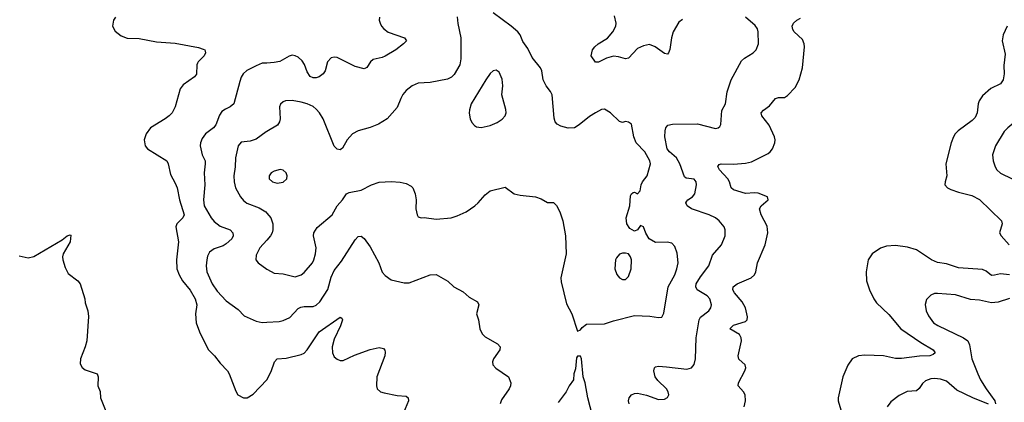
# Model space of a CAD drawing. Header units: inches. Extents: x 1771504 to 1971212, y 471788 to 643615.
# Tile 175 of 256: x 1808354 to 1814915, y 583839 to 586392. Entities that reach past the tile are written whole.
import ezdxf

# ---------------------------------------------------------------- set-up
doc = ezdxf.new("R2010")
doc.units = ezdxf.units.IN
doc.header["$MEASUREMENT"] = 0
doc.layers.add('B8508', color=7, linetype='Continuous')
doc.layers.add('B8518', color=7, linetype='Continuous')

msp = doc.modelspace()

# ---------------------------------------------------------------- linework, layer by layer
at = {"layer": 'B8508', "color": 5}
for points, elevation in [([(1808992.7, 586410), (1808978, 586390), (1808972.4, 586350), (1808990, 586314.8), (1809030, 586285.5), (1809070, 586268.4), (1809150, 586265.5), (1809265.3, 586245.3), (1809390, 586235.4), (1809546.1, 586206.1), (1809576, 586196), (1809586.8, 586190), (1809590, 586182), (1809592.7, 586170), (1809583.8, 586150), (1809543, 586110), (1809539, 586101), (1809534.9, 586090), (1809531.7, 586028.3), (1809518, 586010), (1809443, 585957), (1809423.8, 585930), (1809390.2, 585809.8), (1809369.1, 585770.9), (1809350.4, 585750), (1809322.4, 585730), (1809226.4, 585670), (1809195.8, 585630), (1809183.1, 585590), (1809190, 585550.8), (1809206, 585530), (1809333.4, 585450), (1809343.6, 585430), (1809358.2, 585358.2), (1809390, 585302.4), (1809402.9, 585270), (1809418.2, 585190), (1809448.7, 585090), (1809441.8, 585070), (1809400.8, 585030), (1809394, 585010), (1809411.8, 584910), (1809398.9, 584790), (1809401.5, 584730), (1809415.9, 584690), (1809438.9, 584650), (1809490, 584586.8), (1809523.3, 584530), (1809533.2, 584490), (1809525.6, 584430), (1809530.2, 584370.2), (1809552, 584310), (1809610, 584190.5), (1809652.7, 584150), (1809690, 584100.5), (1809738, 584050), (1809750.4, 584030), (1809793.8, 583913.8), (1809807.3, 583890), (1809844.7, 583870), (1809870, 583868.4), (1809910, 583892.7), (1810000, 583988.8)], 520), ([(1810000, 586103), (1809970, 586101.3), (1809930, 586084.2), (1809867.9, 586052.1), (1809843.8, 586030), (1809830.3, 586009.7), (1809819.9, 585980.1), (1809780.4, 585830), (1809756.3, 585810), (1809724.2, 585795.8), (1809700.7, 585779.3), (1809684.9, 585755.1), (1809660.9, 585690), (1809644.9, 585670), (1809592.9, 585630), (1809570, 585599.6), (1809559, 585570), (1809557.4, 585550), (1809570.3, 585490), (1809589, 585450), (1809590.2, 585430.2), (1809583.8, 585370), (1809586.8, 585290), (1809578, 585190), (1809584, 585150), (1809629, 585070), (1809650, 585044.6), (1809690, 585014.7), (1809756.3, 584990), (1809774.4, 584970), (1809777, 584950), (1809767.4, 584930), (1809730, 584895.5), (1809710, 584883.9), (1809650, 584863.5), (1809619.3, 584840.7), (1809605.4, 584814.6), (1809600.2, 584790), (1809596.5, 584750), (1809600.2, 584710), (1809636.5, 584630), (1809670, 584580.4), (1809730, 584516.4), (1809810, 584459.3), (1809850, 584416.4), (1809930, 584380.9), (1809970, 584372), (1810000, 584373.6)], 540), ([(1810000, 585646.7), (1809995.8, 585644.2), (1809930, 585595.8), (1809890, 585582.6), (1809830, 585575.1), (1809810.2, 585549.8), (1809791.2, 585470), (1809790.2, 585410), (1809781.5, 585350), (1809782.8, 585310), (1809792.4, 585270), (1809824.9, 585210), (1809845, 585185), (1809868.4, 585168.4), (1809950, 585136.5), (1809993.1, 585110), (1810000, 585102)], 560), ([(1808350, 584815.6), (1808410, 584804.1), (1808447.8, 584812.2), (1808637.1, 584922.9), (1808670, 584950.3), (1808690, 584957.3), (1808694, 584954), (1808691.1, 584910), (1808642.4, 584830), (1808638.5, 584810), (1808641.5, 584790), (1808657.7, 584737.7), (1808677.6, 584697.6), (1808741, 584650), (1808757.3, 584630), (1808787.7, 584530), (1808790, 584502), (1808808, 584450), (1808811.8, 584411.8), (1808801.2, 584250), (1808790.9, 584209.1), (1808758.6, 584130), (1808757, 584097), (1808770, 584070.4), (1808790, 584054.9), (1808870.6, 584030), (1808877.1, 584010), (1808874, 583950), (1808890.4, 583910.4), (1808892.2, 583870), (1808933.2, 583770)], 480), ([(1810000, 584921.5), (1809954.9, 584870), (1809930, 584822), (1809927.3, 584790), (1809942.8, 584770), (1810000, 584727.6)], 560)]:
    msp.add_lwpolyline(points, dxfattribs=dict(at, elevation=elevation))
at = {"layer": 'B8518', "color": 5}
for points, elevation in [([(1810000, 584727.6), (1810004.4, 584724.4), (1810050, 584701.6), (1810110, 584695.8), (1810190, 584677.4), (1810230, 584688.9), (1810250, 584704.9), (1810306, 584770), (1810314.8, 584790), (1810325.7, 584830), (1810328.5, 584870), (1810311, 584950), (1810314.8, 584970), (1810335.2, 585004.8), (1810436.2, 585090), (1810469.5, 585150), (1810505.1, 585190), (1810530.9, 585229.1), (1810550, 585238.9), (1810630, 585254.9), (1810698, 585290), (1810750, 585308.3), (1810830, 585311.8), (1810890, 585307.3), (1810930, 585299.1), (1810962.2, 585282.2), (1810974.3, 585270), (1810990.3, 585229.7), (1810996, 585190), (1810994.4, 585130), (1811002, 585090), (1811010, 585076), (1811030, 585070.7), (1811050, 585073), (1811130, 585061.1), (1811229.8, 585070.2), (1811270, 585082.7), (1811328.8, 585111.2), (1811386.6, 585150), (1811410, 585170.5), (1811455.6, 585224.4), (1811490, 585250.5), (1811590, 585275.3), (1811650, 585230.4), (1811690, 585220.7), (1811790.9, 585210.9), (1811830, 585196), (1811870, 585171.3), (1811910, 585171.3), (1811930, 585151.3), (1811953.4, 585110), (1811973, 585050), (1811991.8, 584950), (1811995.3, 584830), (1811960.4, 584670), (1811962, 584642), (1811997.3, 584497.3), (1812034, 584430), (1812070, 584314), (1812090, 584322), (1812102, 584338), (1812130, 584361), (1812250, 584362), (1812310, 584383.2), (1812450, 584418.7), (1812553.9, 584413.9), (1812610, 584404), (1812632.5, 584407.5), (1812646.8, 584433.2), (1812674.6, 584610), (1812719.3, 584690), (1812734, 584730), (1812740.9, 584770), (1812734.6, 584834.6), (1812718.9, 584878.9), (1812700.1, 584900.1), (1812667.7, 584907.7), (1812590, 584904.4), (1812549.4, 584929.4), (1812526.8, 584966.8), (1812510, 585009.6), (1812490, 585019.3), (1812470.1, 584989.9), (1812450, 584980.3), (1812418.7, 584998.7), (1812400.3, 585030), (1812394.8, 585070), (1812419.5, 585150), (1812423.2, 585216.8), (1812430, 585231.3), (1812442, 585238), (1812450, 585241), (1812470, 585231), (1812489.5, 585250.5), (1812496, 585290), (1812505.1, 585310), (1812535.8, 585350), (1812558, 585430), (1812553.3, 585450), (1812518.8, 585510), (1812460.9, 585570), (1812446.9, 585610), (1812430, 585696), (1812410, 585709.3), (1812390, 585712.7), (1812370, 585705.2), (1812350, 585712), (1812290.6, 585770.6), (1812250, 585795.8), (1812230, 585793.6), (1812190, 585771.6), (1812150, 585745.6), (1812082, 585690), (1812050, 585671.5), (1812008.4, 585668.4), (1811961, 585681), (1811934.9, 585694.9), (1811922.4, 585710), (1811914.9, 585734.9), (1811902, 585890), (1811890, 585914), (1811862.7, 585950), (1811842.7, 585990), (1811832.7, 586050), (1811823.7, 586070), (1811770, 586139.5), (1811739.4, 586199.4), (1811706.7, 586246.7), (1811689.8, 586290), (1811674.5, 586310), (1811629.7, 586350), (1811510, 586437.3)], 560), ([(1811268.3, 586411.7), (1811272.5, 586367.5), (1811293.1, 586270), (1811294.3, 586130), (1811286.8, 586090), (1811250, 586025.7), (1811231.9, 586008.1), (1811204.1, 585995.9), (1811090, 585973.3), (1811010, 585969.6), (1810970, 585951.8), (1810930, 585919.5), (1810907.7, 585892.3), (1810893, 585867), (1810870, 585806), (1810801.6, 585730), (1810745.3, 585694.7), (1810690, 585672.1), (1810609.2, 585650.8), (1810570.6, 585630), (1810535.3, 585590), (1810504.9, 585535.1), (1810490, 585524), (1810470, 585529.2), (1810450, 585549.3), (1810375.5, 585730), (1810352, 585770), (1810330, 585795.4), (1810310, 585812.3), (1810269.3, 585830), (1810230, 585842.7), (1810170, 585853.7), (1810126, 585850), (1810110, 585843.6), (1810091.8, 585828.2), (1810084.9, 585810), (1810090.3, 585730), (1810085.3, 585710), (1810072, 585688), (1810000, 585646.7)], 560), ([(1810752.2, 586410), (1810750.4, 586390), (1810755.3, 586370), (1810764.2, 586350), (1810780.3, 586330), (1810810, 586309), (1810918, 586270), (1810931.3, 586250), (1810911, 586230), (1810859.3, 586190), (1810790, 586148.7), (1810770, 586139.8), (1810710, 586126.6), (1810690.7, 586110), (1810666.6, 586073.4), (1810650, 586065.1), (1810590, 586079.8), (1810470, 586139.1), (1810450, 586142), (1810430, 586136.9), (1810404.6, 586110), (1810389.1, 586050.9), (1810376.4, 586030), (1810350, 586011.3), (1810330, 586005.1), (1810310, 586004.1), (1810290, 586013.7), (1810270, 586044.2), (1810252.2, 586092.2), (1810237, 586117), (1810210, 586142), (1810188.4, 586151.6), (1810170, 586155.1), (1810150, 586149.6), (1810087.7, 586112.3), (1810050, 586105.7), (1810000, 586103)], 540), ([(1812770, 586394.3), (1812745.4, 586374.6), (1812708.4, 586310), (1812698, 586270), (1812687.4, 586192.6), (1812678, 586170), (1812670, 586162.9), (1812650, 586166.3), (1812589.4, 586210), (1812550, 586226.6), (1812510, 586218), (1812470, 586200.4), (1812410, 586136.3), (1812390, 586131), (1812345.1, 586145.1), (1812310, 586148), (1812263.9, 586136.1), (1812210, 586109.7), (1812190, 586109.6), (1812162, 586150), (1812171.8, 586190), (1812187.6, 586210), (1812209.8, 586230.2), (1812270, 586268.8), (1812306.3, 586310), (1812326.3, 586350), (1812328, 586370), (1812317.5, 586417.5)], 540), ([(1812415.6, 583830), (1812412, 583850), (1812416, 583870), (1812431.6, 583888.4), (1812450, 583898), (1812470, 583900.4), (1812530, 583886.7), (1812610, 583857), (1812650, 583859.5), (1812670, 583870.8), (1812680.7, 583890), (1812675.6, 583910), (1812663.6, 583930), (1812605.4, 583985.4), (1812588.2, 584010), (1812578.7, 584050), (1812583.7, 584070), (1812590, 584076.3), (1812610, 584080.3), (1812663.8, 584076.2), (1812800.5, 584059.5), (1812829.8, 584070.2), (1812847.5, 584092.5), (1812858, 584130), (1812861.3, 584270), (1812881.8, 584390), (1812891.8, 584408.2), (1812946.3, 584450), (1812959.7, 584470), (1812963.5, 584490), (1812952, 584530), (1812935.1, 584550), (1812868.3, 584590), (1812858.7, 584610), (1812862.5, 584630), (1812890, 584676.1), (1812945.6, 584750), (1812970, 584820.5), (1813030, 584890.5), (1813056, 584950), (1813055.1, 584990), (1813047.8, 585010), (1813015.1, 585050), (1812991.6, 585070), (1812949.6, 585090), (1812831.6, 585130), (1812801.3, 585150), (1812793.6, 585170), (1812799.7, 585180.3), (1812807, 585190), (1812837, 585210), (1812853, 585230), (1812863, 585290), (1812861.6, 585310), (1812847.9, 585327.9), (1812794.8, 585334.8), (1812783.9, 585343.9), (1812753.4, 585430), (1812730, 585469.8), (1812684.5, 585510), (1812669.4, 585529.4), (1812653.1, 585610), (1812654.5, 585650), (1812659.7, 585670), (1812672.3, 585687.7), (1812704.9, 585695.1), (1812870, 585696.5), (1812990, 585666.8), (1813009.3, 585670.7), (1813019.5, 585680.5), (1813026.3, 585693.7), (1813032.8, 585787.2), (1813058.4, 585830), (1813068, 585910), (1813094.3, 585990), (1813163.3, 586116.7), (1813184.4, 586135.6), (1813241.2, 586170), (1813262.7, 586190), (1813276.2, 586230), (1813275.6, 586310), (1813269.6, 586330), (1813254.3, 586354.3), (1813189.6, 586410)], 540), ([(1813182.4, 583810), (1813190.7, 583850), (1813187.7, 583890), (1813176.8, 583910), (1813142, 583950), (1813143.1, 583970), (1813185.7, 584050), (1813192, 584070), (1813187.8, 584090), (1813146.9, 584126.9), (1813140.7, 584150), (1813164.8, 584250), (1813162.5, 584270), (1813150, 584292.4), (1813086.6, 584330), (1813110, 584353.6), (1813190, 584378.4), (1813201.6, 584390), (1813203.5, 584410), (1813189.8, 584470), (1813167.7, 584510), (1813117.3, 584570), (1813106, 584590), (1813108, 584610), (1813134.5, 584630), (1813229.5, 584670), (1813251.6, 584690), (1813260.5, 584710), (1813271.5, 584770), (1813321.1, 584890), (1813338.9, 584970), (1813334.9, 585014.9), (1813294.7, 585090), (1813284.5, 585130), (1813296, 585150), (1813341.2, 585190), (1813337.2, 585210), (1813274, 585234), (1813250, 585237.1), (1813190, 585232), (1813110, 585256.9), (1813095.6, 585270), (1813084.8, 585310), (1813072.4, 585330), (1813017.6, 585390), (1813007.3, 585412.7), (1813014.7, 585425.3), (1813028.7, 585430), (1813110, 585428), (1813190, 585433.9), (1813230, 585442.7), (1813341.2, 585498.8), (1813356, 585510), (1813369.8, 585530), (1813385.7, 585570), (1813388.4, 585590), (1813383.5, 585610), (1813348.3, 585688.3), (1813299.1, 585750), (1813295.8, 585770), (1813311.6, 585788.4), (1813350, 585816.9), (1813390, 585867.2), (1813410, 585872.9), (1813450, 585872.4), (1813470, 585885.5), (1813520.8, 585939.2), (1813548.8, 585991.2), (1813569.8, 586070.2), (1813584.7, 586210), (1813582.4, 586230), (1813570, 586259.3), (1813514.5, 586310), (1813505.7, 586325.7), (1813502, 586350), (1813509.7, 586370), (1813531.8, 586390), (1813557.9, 586402.1)], 520), ([(1814935.3, 586350), (1814907, 586290), (1814900.4, 586250), (1814922, 586162), (1814912.6, 586087.4), (1814915.4, 586030), (1814908.2, 585990), (1814890, 585963.5), (1814826.1, 585933.9), (1814770, 585884.2), (1814747.6, 585850), (1814741.5, 585830), (1814735.6, 585770), (1814721.3, 585738.7), (1814701, 585719), (1814607.2, 585650), (1814588.7, 585631.3), (1814576.5, 585610), (1814561.8, 585570), (1814525.8, 585430), (1814531.8, 585350), (1814520.4, 585310), (1814519.3, 585290), (1814536.3, 585270), (1814558.2, 585258.2), (1814610, 585241.1), (1814699.9, 585219.9), (1814750, 585192.4), (1814897.1, 585050), (1814900.4, 585030), (1814884.4, 584970), (1814894, 584950), (1814948.8, 584890)], 520), ([(1810000, 585102), (1810027.4, 585070), (1810040.9, 585030), (1810041.7, 584990), (1810036.5, 584970), (1810024.9, 584950), (1810000, 584921.5)], 560), ([(1810000, 584373.6), (1810082, 584378), (1810110, 584384.4), (1810154.6, 584405.4), (1810210, 584464.4), (1810226.7, 584473.3), (1810250, 584478.9), (1810310, 584477.4), (1810330, 584487.2), (1810353.7, 584510), (1810407, 584593), (1810430, 584674), (1810450, 584719), (1810498.2, 584781.8), (1810590, 584923.7), (1810610, 584944.9), (1810630, 584948.4), (1810650, 584932.7), (1810690, 584875.8), (1810747.7, 584770), (1810770, 584707.7), (1810790, 584684.9), (1810830, 584655.5), (1810916.1, 584636.1), (1810950, 584636.1), (1811090, 584688.7), (1811130, 584693), (1811207.9, 584647.9), (1811246, 584610), (1811310, 584576.4), (1811350, 584540.5), (1811404, 584510), (1811412.4, 584490), (1811397.3, 584430), (1811410.4, 584390.4), (1811420.4, 584330), (1811436.7, 584296.7), (1811455.2, 584275.2), (1811538.8, 584230), (1811556.3, 584210), (1811552.7, 584190), (1811510.4, 584130), (1811504.9, 584110), (1811506.4, 584090), (1811526.5, 584066.5), (1811610.2, 584010.2), (1811627, 583970), (1811625.3, 583950), (1811616, 583930), (1811565, 583855), (1811555.3, 583830)], 540), ([(1814950, 584688.7), (1814890, 584696.9), (1814850, 584686.6), (1814830, 584686.2), (1814794.1, 584714.1), (1814770, 584724.3), (1814610, 584737.4), (1814530, 584764), (1814470, 584772.4), (1814429.9, 584789.9), (1814330, 584855.9), (1814270, 584873.8), (1814190, 584885), (1814130, 584882), (1814090, 584868.6), (1814035.3, 584830), (1814008.9, 584790), (1813994.3, 584710), (1813998, 584650), (1814017.6, 584590), (1814045.3, 584530), (1814063.4, 584503.4), (1814145.1, 584425.1), (1814225.7, 584330), (1814358.9, 584238.9), (1814440.5, 584190), (1814455.5, 584170), (1814441.7, 584158.3), (1814418, 584150), (1814350, 584146.4), (1814229.3, 584130.7), (1814190, 584132.2), (1814110, 584149.3), (1813985.9, 584154.1), (1813942.8, 584150), (1813902.4, 584130), (1813871.9, 584088.1), (1813838.6, 584010), (1813807.6, 583870), (1813808.9, 583850), (1813826.3, 583790)], 520), ([(1814950, 584532.1), (1814873.5, 584506.5), (1814830, 584502.3), (1814750, 584520.5), (1814690, 584524.7), (1814590, 584555.8), (1814470, 584566), (1814450, 584565.1), (1814425.5, 584554.5), (1814395.8, 584524.2), (1814388.5, 584491.5), (1814395.3, 584450), (1814410, 584416.3), (1814444.4, 584370), (1814471.3, 584351.3), (1814643.8, 584270), (1814672, 584250), (1814683.4, 584223.4), (1814699.1, 584130), (1814738.6, 584030), (1814756.9, 583990), (1814793.4, 583930), (1814852, 583850), (1814857.4, 583830)], 540), ([(1810000, 583988.8), (1810001.1, 583990), (1810030, 584045.5), (1810051.4, 584108.6), (1810070, 584128.9), (1810130, 584134.8), (1810230, 584157.4), (1810250, 584167.7), (1810269.8, 584190), (1810350, 584310.2), (1810490, 584406.8), (1810499.9, 584399.9), (1810504, 584390), (1810491.7, 584350), (1810450, 584260.9), (1810435.9, 584210), (1810437.6, 584170), (1810450, 584143.7), (1810470, 584126), (1810490, 584118.3), (1810510, 584118.9), (1810585.9, 584154.1), (1810690, 584192.4), (1810750, 584204), (1810777.3, 584197.3), (1810786.8, 584186.8), (1810790, 584174), (1810787.7, 584150), (1810734.8, 584010), (1810731, 583950), (1810736, 583930), (1810758, 583910), (1810782.6, 583902.6), (1810870, 583885.5), (1810930, 583880.7), (1810942.8, 583870), (1810944.9, 583850), (1810910.7, 583770)], 520), ([(1812186, 583690), (1812140.9, 583870), (1812121.2, 583970), (1812108, 584010), (1812097.2, 584130), (1812090, 584148), (1812070, 584148), (1812064.5, 584135.5), (1812056.9, 584063.1), (1812046, 584030), (1812044.7, 583990), (1812016, 583950), (1811994.8, 583910), (1811943.1, 583836.9)], 560), ([(1814810, 583827.7), (1814706, 583870), (1814599.4, 583919.4), (1814530, 583980.8), (1814490, 583994.6), (1814450, 583997.2), (1814425.2, 583994.8), (1814390, 583982.6), (1814370, 583965.1), (1814348, 583932), (1814330, 583914.8), (1814269.1, 583910.9), (1814214.9, 583885.1), (1814158.3, 583841.7), (1814134, 583810)], 540)]:
    msp.add_lwpolyline(points, dxfattribs=dict(at, elevation=elevation))
for points, elevation in [([(1811530, 586055.1), (1811508.8, 586051.2), (1811490, 586032.3), (1811460.4, 585990), (1811362, 585830), (1811350.3, 585790), (1811348.3, 585768.3), (1811355.5, 585730), (1811366.2, 585706.2), (1811385.1, 585685.1), (1811397.6, 585677.6), (1811430, 585671.8), (1811490, 585685.7), (1811534.6, 585705.4), (1811570, 585728.5), (1811588, 585750), (1811594.8, 585770), (1811592.9, 585792.9), (1811567.2, 585890), (1811572.4, 585950), (1811570, 585995.3), (1811550, 586040.9)], 580), ([(1815190, 585786), (1815150, 585786), (1815070, 585769.4), (1815031.9, 585748.1), (1814938.4, 585670), (1814913.7, 585646.3), (1814856.4, 585550), (1814837.1, 585490), (1814841.3, 585450), (1814854.4, 585410), (1814866, 585390), (1814890, 585368.4), (1814967.3, 585330), (1814990, 585323.1), (1815050, 585316.5), (1815090, 585325.3), (1815182.9, 585377.1), (1815290, 585463.8), (1815334, 585490), (1815355.3, 585510), (1815362, 585530), (1815322.3, 585582.3), (1815230, 585757.2), (1815210, 585779.3)], 540), ([(1810090, 585391.6), (1810050, 585382.4), (1810030, 585369.5), (1810015.8, 585350), (1810017.1, 585330), (1810038.8, 585310), (1810070, 585301.1), (1810110, 585308.8), (1810133.6, 585330), (1810136.2, 585350), (1810129.4, 585370), (1810110, 585387)], 580), ([(1812390, 584835.4), (1812370, 584834.3), (1812350, 584826.6), (1812330, 584804), (1812324.4, 584790), (1812320.3, 584730), (1812332.8, 584692.8), (1812350, 584670.5), (1812370, 584658.7), (1812390, 584658.7), (1812410, 584679.5), (1812428.1, 584730), (1812431.4, 584790), (1812424.4, 584810), (1812410, 584829.6)], 580)]:
    msp.add_lwpolyline(points, close=True, dxfattribs=dict(at, elevation=elevation))

doc.saveas('drawing.dxf')
